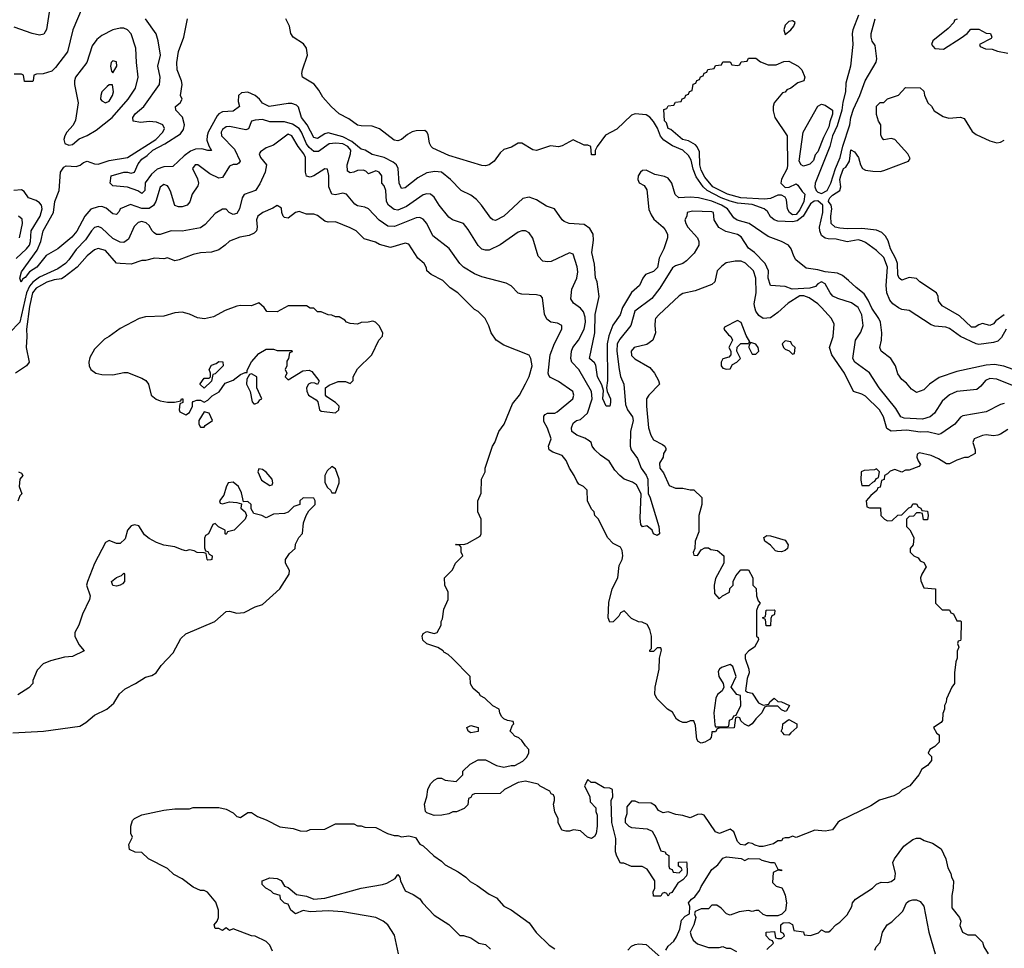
# Model space of a CAD drawing. Header units: inches. Extents: x 2348352 to 2479776, y 460422 to 613655.
# Tile 73 of 256: x 2402781 to 2408170, y 488821 to 493905. Entities that reach past the tile are written whole.
import ezdxf

# ---------------------------------------------------------------- set-up
doc = ezdxf.new("R2010")
doc.units = ezdxf.units.IN
doc.header["$MEASUREMENT"] = 0
doc.layers.add('C4408', color=7, linetype='Continuous')
doc.layers.add('C4409', color=7, linetype='Continuous')

msp = doc.modelspace()

# ---------------------------------------------------------------- linework, layer by layer
at = {"layer": 'C4408', "color": 4}
for points, elevation in [([(2407799.4, 490000), (2407799.6, 489999.6), (2407814, 489990), (2407814, 489950), (2407790, 489926), (2407762, 489910), (2407754, 489890), (2407771.6, 489871.6), (2407771.3, 489850), (2407750, 489822), (2407718, 489802), (2407702, 489770), (2407652, 489710), (2407611.1, 489688.9), (2407592, 489670), (2407564.7, 489655.3), (2407487.1, 489632.9), (2407439.8, 489600.2), (2407270, 489519), (2407258, 489510), (2407230, 489469), (2407190, 489462), (2407132.7, 489467.3), (2407030, 489428), (2407010, 489435.3), (2406990, 489426), (2406970, 489426), (2406958, 489422), (2406951.1, 489408.9), (2406930, 489408.7), (2406906.4, 489393.6), (2406850, 489379), (2406830, 489379), (2406805.6, 489385.6), (2406790, 489395.3), (2406770, 489398), (2406750, 489386), (2406726, 489390), (2406710, 489406), (2406690, 489458), (2406670, 489474), (2406610.9, 489449.1), (2406590, 489458), (2406528, 489550), (2406510, 489556), (2406490, 489554), (2406450, 489535.3), (2406410, 489548.7), (2406372.9, 489552.9), (2406330, 489568), (2406303.1, 489563.1), (2406276.4, 489576.4), (2406260.4, 489600.4), (2406236.4, 489616.4), (2406170, 489618), (2406150, 489626), (2406130, 489626), (2406104.7, 489595.3), (2406103.6, 489556.4), (2406094, 489530), (2406094, 489510), (2406114, 489490), (2406130, 489482), (2406215.3, 489475.3), (2406242, 489462), (2406261, 489430), (2406290, 489354), (2406314, 489350), (2406318, 489338), (2406334, 489330), (2406334, 489270), (2406338, 489258), (2406352.7, 489252.7), (2406358, 489238), (2406390, 489234), (2406406, 489250), (2406402, 489262), (2406386, 489270), (2406387.3, 489292.7), (2406430, 489294), (2406432.7, 489287.3), (2406434.8, 489234.8), (2406430, 489218), (2406410, 489195.3), (2406382.8, 489177.2), (2406350, 489126), (2406338, 489122), (2406330, 489106), (2406322, 489122), (2406310, 489126), (2406298, 489122), (2406290, 489106), (2406250, 489106), (2406248.7, 489130), (2406258, 489150), (2406258, 489190), (2406214.6, 489254.6), (2406188.4, 489268.4), (2406130, 489268.7), (2406087.3, 489287.3), (2406070, 489288), (2406050, 489326), (2406042, 489350), (2406043.1, 489423.1), (2406021.2, 489510), (2406018, 489630), (2406028, 489650), (2406026, 489690), (2406010, 489698), (2405980.4, 489700.4), (2405930, 489728), (2405908.4, 489728.4), (2405890, 489746), (2405872, 489710), (2405902, 489650), (2405903.6, 489623.6), (2405934, 489590), (2405934, 489570), (2405942, 489550), (2405942, 489490), (2405936, 489450), (2405926.4, 489433.6), (2405910, 489422), (2405889.4, 489429.4), (2405850, 489464), (2405811.1, 489468.9), (2405790, 489462), (2405770, 489462), (2405748.7, 489468.7), (2405728, 489510), (2405728, 489530), (2405708.9, 489568.9), (2405702, 489610), (2405708, 489630), (2405707.3, 489647.3), (2405702, 489662), (2405690, 489666), (2405682, 489682), (2405630, 489708.7), (2405619, 489719), (2405550, 489735.3), (2405510, 489728), (2405434, 489690), (2405410, 489668), (2405270, 489666), (2405258, 489662), (2405250, 489646), (2405238, 489642), (2405232.7, 489607.3), (2405212.7, 489587.3), (2405171.1, 489568.9), (2405151.6, 489568.4), (2405130, 489558), (2405090.9, 489549.1), (2405050, 489549), (2405010, 489562), (2405002, 489570), (2404997.2, 489610), (2405009.2, 489650), (2405014, 489690), (2405030, 489722), (2405050, 489742), (2405070, 489752), (2405090, 489752), (2405110, 489742), (2405170, 489734), (2405206, 489770), (2405206, 489790), (2405246, 489830), (2405290, 489852), (2405330, 489852), (2405390, 489822), (2405430, 489812), (2405470, 489822), (2405490, 489822), (2405534.6, 489845.4), (2405554.6, 489865.4), (2405568, 489890), (2405568, 489910), (2405548.9, 489928.9), (2405530, 489958), (2405513.6, 489973.6), (2405490, 489982), (2405474.6, 490000)], 96), ([(2406569, 490000), (2406564.7, 489975.3), (2406556, 489964), (2406530.6, 489949.4), (2406510, 489944), (2406493.6, 489953.6), (2406486.3, 489966.3), (2406483.6, 490000)], 92), ([(2407002.1, 490000), (2406990, 489988.7), (2406966, 489990), (2406957, 490000)], 92), ([(2404164.7, 488804.7), (2404150, 488838), (2404130, 488858), (2404070, 488888), (2404050, 488888.7), (2403950, 488928), (2403930, 488918), (2403910, 488933.2), (2403890, 488919), (2403870, 488929), (2403850, 488928.7), (2403846, 488950), (2403862, 488970), (2403868.7, 488990), (2403868.7, 489030), (2403853.6, 489073.6), (2403808.4, 489128.4), (2403790, 489138), (2403770, 489138), (2403730, 489155.3), (2403670, 489202), (2403624.7, 489224.7), (2403590, 489258), (2403486, 489310), (2403450, 489346), (2403412.7, 489347.3), (2403382, 489362), (2403378, 489390), (2403398, 489430), (2403388.7, 489450), (2403388.7, 489490), (2403399, 489521), (2403408.9, 489531.1), (2403450, 489551.3), (2403570, 489578), (2403630, 489584.7), (2403710, 489584.7), (2403730, 489591.3), (2403870, 489591.3), (2403910, 489582), (2403950, 489562), (2403970, 489542), (2403990, 489538), (2404030, 489564.7), (2404050, 489564.7), (2404082, 489542), (2404130, 489524.7), (2404205.4, 489485.4), (2404276.9, 489476.9), (2404316.4, 489463.6), (2404350, 489462), (2404370, 489472), (2404450, 489474), (2404510, 489502), (2404610, 489502), (2404630, 489492), (2404650, 489492), (2404670, 489484.7), (2404730, 489482), (2404794, 489450), (2404830, 489438), (2404850, 489438), (2404870, 489431.3), (2404910, 489436), (2404946.8, 489426.8), (2404970, 489392), (2404990, 489382), (2405047.1, 489327.1), (2405090, 489298), (2405110, 489278), (2405179.8, 489239.8), (2405222, 489210), (2405246.4, 489186.4), (2405285.4, 489165.4), (2405350, 489118), (2405390, 489098), (2405430, 489051.3), (2405470, 489031.3), (2405570, 488961), (2405608.1, 488908.1), (2405678.5, 488838.5), (2405710, 488818.8)], 96), ([(2406870, 488814), (2406906, 488850), (2406902, 488862), (2406887.3, 488867.3), (2406866, 488890), (2406866, 488910), (2406912.7, 488912.7), (2406918, 488878), (2406930, 488874), (2406950, 488874), (2406966, 488890), (2406962, 488902), (2406946, 488910), (2406946, 488950), (2406960.4, 488959.6), (2406990, 488962), (2407010, 488952), (2407018, 488918), (2407070, 488912), (2407074, 488894), (2407110, 488891.3), (2407153.6, 488906.4), (2407170, 488922), (2407190, 488912), (2407210, 488912), (2407220.4, 488919.6), (2407248, 488950), (2407270, 488964.7), (2407310, 489004.7), (2407335.3, 489050), (2407339, 489070), (2407355.3, 489090), (2407448.7, 489150), (2407470, 489172), (2407496.4, 489183.6), (2407530, 489181), (2407550, 489186.8), (2407570, 489202), (2407575.3, 489230), (2407559, 489290), (2407569, 489310), (2407620.5, 489379.5), (2407670, 489416), (2407690, 489424.7), (2407710, 489424.7), (2407731.1, 489411.1), (2407777.5, 489397.5), (2407825.2, 489365.2), (2407850.8, 489310), (2407861.4, 489261.4), (2407878, 489230), (2407881, 489210), (2407891, 489190), (2407890.8, 489150), (2407882.8, 489110), (2407882.8, 489042.8), (2407924.7, 488990), (2407931.3, 488970), (2407926.4, 488946.4), (2407942, 488910), (2407970, 488894), (2408010, 488894), (2408050, 488854), (2408058, 488830), (2408082, 488790)], 96), ([(2406317.2, 488810), (2406330, 488832), (2406360.4, 488859.6), (2406376.4, 488883.6), (2406394.6, 488925.4), (2406404, 488976), (2406423.1, 488996.9), (2406446, 489010), (2406448, 489050), (2406442, 489070), (2406458, 489090), (2406476.6, 489103.4), (2406501.6, 489138.4), (2406510, 489158.8), (2406570, 489253), (2406602, 489278), (2406630, 489314), (2406650, 489321), (2406730, 489312), (2406750, 489302), (2406770, 489312), (2406830, 489311.3), (2406843.6, 489303.6), (2406890, 489291.3), (2406912, 489290), (2406930, 489254), (2406951.3, 489250), (2406950, 489246), (2406930, 489248), (2406904.7, 489235.3), (2406902, 489182), (2406922, 489162), (2406952.7, 489152.7), (2406959.6, 489139.6), (2406971.3, 489111.3), (2406978, 489070), (2406971.6, 489028.4), (2406952.7, 489007.3), (2406930, 488998), (2406870, 488998), (2406850, 489006), (2406827.3, 489027.3), (2406810, 489028), (2406790, 489022), (2406770, 489028), (2406719.6, 489020.4), (2406670, 489002), (2406649.1, 489009.1), (2406620.4, 489040.4), (2406596.4, 489056.4), (2406570, 489058), (2406550, 489038), (2406510, 489038), (2406478, 489022), (2406474, 489010), (2406482, 488990), (2406471.3, 488950), (2406451.3, 488910), (2406456, 488890), (2406466.4, 488866.4), (2406490, 488844.7), (2406550, 488824.7), (2406610, 488824.7), (2406630, 488831.3), (2406650, 488822), (2406670, 488822), (2406703.6, 488803.6)], 96), ([(2404854, 488790), (2404832.9, 488892.9), (2404795.3, 488950), (2404770, 488969), (2404730, 488989), (2404550, 489020.5), (2404470, 489025.6), (2404370, 489020.9), (2404331.6, 489028.4), (2404290, 489009.4), (2404265.2, 489030), (2404250, 489062), (2404230, 489068.7), (2404208, 489090), (2404206, 489110), (2404170, 489122), (2404155.5, 489135.5), (2404128, 489150), (2404108, 489170), (2404108, 489190), (2404150, 489206), (2404190, 489202.8), (2404212.7, 489192.7), (2404230, 489162), (2404250, 489154.8), (2404295.9, 489115.9), (2404350, 489106), (2404390, 489090.7), (2404450, 489094.8), (2404650, 489151), (2404766, 489170), (2404790, 489178), (2404836, 489204), (2404850, 489224.7), (2404861, 489210), (2404864.7, 489190), (2404890, 489136), (2404935.3, 489115.3), (2404970, 489091.3), (2404984.7, 489070), (2405050, 489002), (2405130, 488952), (2405190, 488892), (2405210, 488891.3), (2405250, 488878), (2405294, 488850), (2405330, 488842), (2405356.9, 488816.9)], 92), ([(2407462, 488810), (2407468.7, 488830), (2407490, 488852), (2407504, 488910), (2407529, 488950), (2407554.8, 488965.2), (2407614.8, 489025.2), (2407635.3, 489070), (2407650, 489081), (2407670, 489086), (2407690, 489086), (2407710, 489078), (2407730, 489052), (2407756.3, 488910), (2407790.7, 488790.7)], 92), ([(2406110, 488811.3), (2406130, 488832), (2406150, 488842), (2406170, 488844.7), (2406210, 488842), (2406290, 488771.3)], 96)]:
    msp.add_lwpolyline(points, dxfattribs=dict(at, elevation=elevation))
at = {"layer": 'C4409', "color": 4}
for points, elevation in [([(2403122.8, 493970), (2403070.8, 493850), (2403042.8, 493730), (2402977.5, 493642.5), (2402956.8, 493623.2), (2402910, 493608), (2402872.7, 493607.3), (2402858, 493602), (2402854, 493570), (2402850, 493566), (2402807.3, 493567.3), (2402802, 493602), (2402790, 493606), (2402750, 493606)], 88), ([(2402944.9, 493970), (2402927.7, 493852.3), (2402913.4, 493826.6), (2402890, 493821.2), (2402849.3, 493829.3), (2402750, 493864)], 84), ([(2407371.5, 493930), (2407340.3, 493850), (2407337, 493830), (2407341.6, 493770), (2407327.6, 493650), (2407302.4, 493557.6), (2407300.2, 493510), (2407285.7, 493454.3), (2407281.5, 493410), (2407256, 493324), (2407229.3, 493270), (2407214.2, 493210), (2407135.2, 493010), (2407133.6, 492990), (2407140.8, 492970), (2407150, 492960.3), (2407170, 492953.8), (2407199.8, 492970), (2407220.3, 493010), (2407246.3, 493090), (2407271.5, 493150), (2407286.5, 493213.5), (2407325, 493330), (2407330.8, 493370), (2407345.1, 493414.9), (2407379.1, 493490), (2407408.2, 493570), (2407467.8, 493672.2), (2407472.3, 493690), (2407463.6, 493763.6), (2407447.4, 493787.4), (2407441.7, 493810), (2407441.5, 493830), (2407463.1, 493910)], 76), ([(2408310, 491864.5), (2408130, 491937), (2408090, 491940.9), (2408066.8, 491930), (2408041.4, 491898.6), (2408019.1, 491880.9), (2407910, 491869.5), (2407870, 491852), (2407830, 491816), (2407788.3, 491751.7), (2407764.7, 491730), (2407722, 491718), (2407622.6, 491722.6), (2407604.5, 491730), (2407577.1, 491777.1), (2407484.5, 491890), (2407431.9, 491971.9), (2407352.7, 492030), (2407340.9, 492050), (2407356, 492150), (2407385.1, 492194.9), (2407397, 492230), (2407389.4, 492290), (2407369.2, 492330), (2407334.5, 492354.5), (2407258.9, 492378.9), (2407232.1, 492392.1), (2407217.2, 492410), (2407190, 492459), (2407170, 492469), (2407150, 492459), (2407136.1, 492443.9), (2407104.9, 492435.1), (2407009.6, 492429.6), (2406970, 492445.2), (2406890, 492449.2), (2406878, 492490), (2406879.3, 492530), (2406861.2, 492570), (2406802.7, 492630), (2406770, 492655.1), (2406730, 492717), (2406709.7, 492729.7), (2406645.3, 492745.3), (2406608, 492768), (2406581.2, 492810), (2406578, 492850), (2406570, 492854), (2406462.8, 492857.2), (2406434, 492850), (2406432, 492830), (2406422, 492810), (2406426, 492790), (2406437.3, 492770), (2406491, 492710), (2406498, 492690), (2406498, 492670), (2406472.8, 492627.2), (2406430, 492584), (2406410.5, 492569.5), (2406370, 492557.2), (2406354, 492546), (2406284.7, 492435.3), (2406240.9, 492379.1), (2406147.3, 492310), (2406124.9, 492230), (2406064.8, 492155.2), (2406050.3, 492129.7), (2406049, 492091), (2406061.1, 491990), (2406070, 491951.3), (2406087.7, 491910), (2406097.5, 491797.5), (2406107.7, 491770), (2406134.4, 491730), (2406138.4, 491710), (2406123.7, 491650), (2406121.6, 491570), (2406128.2, 491550), (2406162.4, 491502.4), (2406182, 491450), (2406210, 491410.7), (2406218.4, 491390), (2406221, 491310), (2406230, 491292), (2406278.8, 491130), (2406282, 491090), (2406270, 491082), (2406249.4, 491089.4), (2406242, 491110), (2406214, 491134), (2406190, 491128.7), (2406180.9, 491140.9), (2406176, 491176), (2406182.7, 491310), (2406157.6, 491357.6), (2406134, 491374), (2406090, 491389.4), (2406065.2, 491410), (2406038, 491438), (2406007.2, 491487.2), (2405960.1, 491520.1), (2405929, 491550), (2405914, 491570), (2405908.7, 491590), (2405898.6, 491598.6), (2405873.8, 491613.8), (2405829.6, 491629.6), (2405802.7, 491650), (2405800.9, 491670), (2405810, 491696), (2405828.7, 491710), (2405850, 491716.3), (2405889.4, 491750), (2405913.6, 491830), (2405909.6, 491870), (2405840.9, 491990), (2405802, 492030), (2405797.2, 492050), (2405801.2, 492090), (2405809.2, 492110), (2405839.3, 492150), (2405869.5, 492210), (2405878, 492250), (2405876.2, 492276.2), (2405866.2, 492306.2), (2405850, 492326), (2405812.3, 492352.3), (2405797.2, 492377.2), (2405803.7, 492430), (2405829.5, 492490), (2405835.3, 492524.7), (2405832.9, 492552.9), (2405810, 492622), (2405790, 492629), (2405690, 492581.2), (2405670, 492579), (2405643.7, 492583.7), (2405619, 492610), (2405589.5, 492709.5), (2405570, 492739), (2405550, 492749.2), (2405530, 492749.2), (2405510, 492742.7), (2405410, 492672.7), (2405350, 492642.7), (2405330, 492642.7), (2405310, 492649.2), (2405290, 492668.7), (2405235.9, 492755.9), (2405210, 492789), (2405149.5, 492809.5), (2405130, 492824), (2405077.2, 492890), (2405050, 492934), (2405029.4, 492949.4), (2405010, 492952.3), (2404990, 492946.6), (2404897.7, 492882.3), (2404850, 492862), (2404830, 492866), (2404799.3, 492890), (2404789.3, 492910), (2404785.2, 492970), (2404774.8, 492994.8), (2404762, 493010), (2404762, 493050), (2404748, 493070), (2404730, 493077.2), (2404690, 493062), (2404676.2, 493076.2), (2404660.9, 493080.9), (2404630, 493078.9), (2404610, 493069.6), (2404590, 493067), (2404575.1, 493075.1), (2404574, 493110), (2404592.1, 493170), (2404593.3, 493190), (2404577.4, 493210), (2404550, 493225.3), (2404510.3, 493229.7), (2404475.3, 493224.7), (2404416.1, 493183.9), (2404390, 493183.5), (2404364.9, 493205), (2404350, 493225.6), (2404323.5, 493290), (2404309.7, 493310), (2404273.9, 493333.9), (2404230, 493346.6), (2404150, 493346.6), (2404110, 493359.1), (2404070, 493355.8), (2404050.4, 493349.6), (2404032.7, 493307.3), (2404018, 493302), (2403930, 493320.5), (2403910, 493318.4), (2403890, 493304), (2403883.8, 493290), (2403885.5, 493270), (2403956.9, 493196.9), (2403986.8, 493130), (2403981, 493119), (2403970, 493113.2), (2403950, 493112), (2403930, 493102.7), (2403890, 493042), (2403870, 493037.2), (2403821.2, 493061.2), (2403755.3, 493110), (2403742, 493110), (2403727.3, 493090), (2403753.7, 493033.7), (2403758.8, 493010), (2403756, 492996), (2403724.9, 492950), (2403712.7, 492907.3), (2403698, 492890), (2403670, 492881.2), (2403650, 492881.2), (2403630, 492888.7), (2403606.2, 492966.2), (2403594, 492990), (2403590, 492996), (2403570, 493002.7), (2403550, 492989), (2403525.3, 492910), (2403512.7, 492887.2), (2403490, 492871.6), (2403450, 492871.6), (2403386.6, 492893.4), (2403331.3, 492870), (2403325.4, 492854.6), (2403310, 492838), (2403290, 492842), (2403254, 492874), (2403230, 492882), (2403210, 492880.7), (2403170, 492867), (2403137.6, 492830), (2403092.6, 492747.4), (2403066.3, 492713.7), (2402990.3, 492649.7), (2402925.8, 492614.2), (2402874, 492550), (2402834.9, 492525.1), (2402810, 492494), (2402795.9, 492484.1), (2402788.7, 492468.7), (2402781.2, 492490), (2402790, 492524.7), (2402876.9, 492643.1), (2402895.6, 492690), (2402909.6, 492750), (2402965.1, 492850), (2402973, 492910), (2402997.6, 492970), (2403004.5, 493070), (2403022, 493098), (2403034.8, 493105.2), (2403090, 493100.5), (2403111.3, 493108.7), (2403130, 493124), (2403150, 493130.7), (2403190, 493115.3), (2403210, 493113.4), (2403270, 493133.7), (2403370, 493150.3), (2403525.1, 493250), (2403563.7, 493290), (2403573.2, 493310), (2403564, 493330), (2403530, 493343.7), (2403490, 493347), (2403442.9, 493342.9), (2403402, 493350), (2403399.3, 493370), (2403412.7, 493390), (2403459.3, 493430), (2403545.2, 493550), (2403549.3, 493590), (2403536, 493650), (2403552.3, 493710), (2403539.5, 493790), (2403527.7, 493827.7), (2403470, 493909.2)], 88), ([(2408270, 491972), (2408168.1, 492008.1), (2408116.6, 492016.6), (2408070, 492013.3), (2407910, 491979.3), (2407813.2, 491946.8), (2407761, 491910), (2407730, 491879), (2407690, 491864), (2407661.5, 491881.5), (2407634.8, 491914.8), (2407610, 491935.3), (2407586.8, 491966.8), (2407574, 492010), (2407549.4, 492049.4), (2407495.3, 492090), (2407489.2, 492110), (2407498, 492150), (2407499.5, 492190), (2407491.8, 492250), (2407483.6, 492270), (2407445.4, 492325.4), (2407425.1, 492370), (2407403.5, 492403.5), (2407358.3, 492438.3), (2407317.7, 492477.7), (2407283.9, 492503.9), (2407257.6, 492517.6), (2407190, 492525.1), (2407150, 492536), (2407084.7, 492544.7), (2407029.2, 492590), (2407017.2, 492610), (2407004, 492650), (2406988.7, 492670), (2406951.3, 492691.3), (2406877.4, 492717.4), (2406773.2, 492790), (2406708.1, 492808.1), (2406690, 492820.9), (2406654.8, 492870), (2406622.3, 492890), (2406568.4, 492911.6), (2406495.3, 492930), (2406450, 492933.5), (2406389.2, 492930), (2406368.4, 492948.4), (2406349.7, 493009.6), (2406330, 493038), (2406310, 493047), (2406257.5, 493057.5), (2406210, 493082), (2406190, 493079), (2406178, 493070), (2406166, 493050), (2406164.7, 493030), (2406171.6, 493011.6), (2406198, 492998), (2406213.7, 492973.7), (2406225.1, 492865.1), (2406236.7, 492836.7), (2406252.4, 492812.4), (2406302.8, 492770), (2406314.6, 492754.6), (2406326.8, 492730), (2406326, 492710), (2406306.8, 492650), (2406280.3, 492599.7), (2406272.2, 492547.8), (2406250, 492525.6), (2406206, 492510), (2406190.7, 492490), (2406174, 492450), (2406130, 492412.3), (2406080.3, 492330), (2406066.7, 492290), (2406027.6, 492232.4), (2406005.8, 492174.2), (2405996, 492130), (2405998, 491930), (2405993, 491890), (2405996.3, 491870), (2406014.6, 491830), (2406015.3, 491810), (2406010, 491789.3), (2405990, 491789.3), (2405972, 491830), (2405975.3, 491875.3), (2405966.2, 491906.2), (2405943, 491950), (2405934.5, 492014.5), (2405926.8, 492026.8), (2405899, 492050), (2405928.5, 492191.5), (2405929.8, 492290.2), (2405953.3, 492390), (2405940.9, 492470), (2405931.5, 492491.5), (2405926.6, 492566.6), (2405913.2, 492630), (2405921.5, 492698.5), (2405919.5, 492730), (2405901.6, 492761.6), (2405870, 492783.7), (2405789.1, 492789.1), (2405760.2, 492800.2), (2405749.1, 492809.1), (2405708.7, 492870), (2405664.8, 492884.8), (2405610, 492918.4), (2405570, 492933.6), (2405534.6, 492925.4), (2405430.4, 492829.6), (2405385.2, 492805.2), (2405370, 492808.7), (2405358.6, 492818.6), (2405309.3, 492889.3), (2405280.2, 492920.2), (2405250, 492944), (2405198, 492970), (2405139, 493030), (2405090, 493069.5), (2405053.4, 493073.4), (2405010, 493067.3), (2404959.9, 493040.1), (2404890, 492983.7), (2404870, 492981.2), (2404858.4, 493010), (2404851.6, 493090), (2404842.9, 493110), (2404824.5, 493124.5), (2404776, 493150), (2404710, 493167.8), (2404670.9, 493190.9), (2404650, 493196.9), (2404599, 493239), (2404550, 493263.8), (2404470, 493285.1), (2404450, 493280.5), (2404410, 493254), (2404390, 493259.5), (2404355.1, 493330), (2404322.7, 493370), (2404307, 493427), (2404296.6, 493436.6), (2404270, 493447), (2404250, 493447), (2404146, 493430), (2404110, 493448.7), (2404093.2, 493470), (2404070, 493489.2), (2404030, 493509.2), (2403994.8, 493505.2), (2403978, 493490), (2403976.9, 493456.9), (2403984.7, 493430), (2403950, 493404), (2403890, 493400.9), (2403870, 493389.5), (2403861.3, 493378.7), (2403812, 493290), (2403806, 493270), (2403805.5, 493245.5), (2403815.3, 493215.3), (2403831.3, 493188.7), (2403811.3, 493188.7), (2403777.5, 493197.5), (2403743.4, 493196.6), (2403715.6, 493184.4), (2403681.1, 493158.9), (2403618.8, 493101.2), (2403570, 493099.5), (2403533.4, 493086.6), (2403501.4, 493058.6), (2403467.9, 493012.1), (2403466, 492970), (2403450, 492954), (2403427.3, 492967.3), (2403370, 492989), (2403290, 492995.3), (2403275.3, 493010), (2403282, 493050), (2403350, 493070.6), (2403370, 493070.8), (2403390, 493064.7), (2403410, 493071), (2403430, 493116), (2403450, 493142), (2403479.1, 493160.9), (2403510, 493190.3), (2403574.9, 493225.1), (2403660.1, 493279.9), (2403676.8, 493303.2), (2403682, 493330), (2403672.3, 493372.2), (2403636, 493410), (2403634, 493430), (2403659, 493450), (2403669.2, 493470), (2403661.2, 493490), (2403669.3, 493550.7), (2403666.6, 493570), (2403642.9, 493630), (2403641.6, 493670), (2403649.6, 493730.4), (2403678.4, 493810), (2403699, 493910)], 84), ([(2408180.7, 492210), (2408154.1, 492165.9), (2408134.8, 492145.2), (2408110, 492137.2), (2408030, 492127.7), (2408015.3, 492130), (2407929.9, 492169.9), (2407870, 492215.1), (2407850, 492221.6), (2407790, 492227.8), (2407770, 492235.1), (2407650, 492312.7), (2407610, 492318), (2407590, 492327), (2407560.7, 492350), (2407543.5, 492370), (2407526.9, 492410), (2407522.6, 492450), (2407531, 492550), (2407510, 492602.9), (2407470, 492640.7), (2407410, 492684.5), (2407390, 492693.6), (2407370, 492699.6), (2407310, 492689.6), (2407250, 492702.6), (2407205.6, 492705.6), (2407190, 492709.4), (2407170, 492722.7), (2407159.7, 492750), (2407159.2, 492770), (2407176.2, 492850), (2407176.8, 492890), (2407150, 492913.3), (2407130, 492911), (2407110, 492896.4), (2407068.5, 492830), (2407036, 492804), (2407010, 492799.1), (2406930, 492801.3), (2406910, 492809.7), (2406890, 492825.6), (2406874.2, 492854.2), (2406856, 492870), (2406790, 492893.6), (2406710, 492901.5), (2406670, 492911.7), (2406621, 492930), (2406543.8, 492970), (2406521.6, 492990), (2406484.1, 493044.1), (2406467.5, 493087.5), (2406455.8, 493135.8), (2406442.2, 493162.2), (2406410.6, 493190.6), (2406354.6, 493214.6), (2406306.1, 493246.1), (2406288.2, 493268.2), (2406271.2, 493311.2), (2406250, 493347.8), (2406230, 493371.6), (2406210, 493385.1), (2406150.4, 493389.6), (2406130, 493381.6), (2406050, 493305.6), (2405987.5, 493272.5), (2405942, 493210), (2405931.3, 493188.7), (2405930, 493166), (2405910, 493166), (2405906, 493210), (2405890, 493218), (2405870, 493218), (2405810, 493248), (2405750, 493214), (2405730, 493209), (2405686.4, 493213.6), (2405610, 493189.6), (2405590, 493193.2), (2405530, 493229), (2405510, 493229), (2405472.7, 493207.3), (2405430, 493193.6), (2405410, 493177), (2405378, 493130), (2405350, 493111.1), (2405330, 493105), (2405310, 493106.3), (2405130, 493161.9), (2405042.4, 493202.4), (2405032.3, 493210), (2405023.5, 493230), (2405016.2, 493276.2), (2405009.5, 493289.5), (2404998.4, 493298.4), (2404950, 493296.9), (2404928.8, 493291.2), (2404902.6, 493277.4), (2404870, 493249.7), (2404850, 493242.4), (2404830, 493245.6), (2404750, 493308.2), (2404710, 493322.4), (2404650, 493323.5), (2404630, 493328.5), (2404582.3, 493362.2), (2404530, 493389.7), (2404485.6, 493430), (2404440.1, 493480.1), (2404418.9, 493518.9), (2404392.8, 493552.8), (2404328, 493590), (2404325.1, 493610), (2404328.3, 493630), (2404355.6, 493710), (2404349.7, 493749.6), (2404333.3, 493773.3), (2404277.2, 493810), (2404264, 493830), (2404258, 493870), (2404238, 493910)], 76), ([(2407912.7, 493907.3), (2407898, 493902), (2407894, 493890), (2407863.6, 493856.4), (2407778, 493790), (2407771.3, 493770), (2407790, 493746.8), (2407836.5, 493743.5), (2407933.6, 493806.4), (2407966, 493830), (2407987.3, 493852.7), (2408030, 493854), (2408070, 493832), (2408094, 493830), (2408102, 493810), (2408098, 493802), (2408034, 493770), (2408038, 493758), (2408066.4, 493746.4), (2408103.6, 493743.6), (2408132.7, 493732.7), (2408190, 493721)], 76), ([(2408170, 492289.4), (2408123.9, 492256.1), (2408110, 492239.3), (2408091.3, 492230), (2408050, 492241.2), (2408030, 492235.3), (2408010, 492222), (2407990, 492222), (2407924, 492284), (2407830, 492338), (2407810, 492366), (2407808.7, 492388.7), (2407798, 492410), (2407708, 492470), (2407688.9, 492488.9), (2407650, 492494), (2407610, 492479), (2407595.3, 492490), (2407588, 492508), (2407585.6, 492570), (2407576.6, 492596.6), (2407547, 492650), (2407534.8, 492694.8), (2407520.2, 492720.2), (2407500.2, 492740.2), (2407470, 492753.2), (2407390, 492761.6), (2407310, 492759.6), (2407270, 492763.6), (2407244, 492770), (2407222.9, 492790), (2407219.6, 492830), (2407225.6, 492870), (2407222.9, 492890), (2407208.3, 492910), (2407210, 492918), (2407215.1, 492930), (2407230, 492944.9), (2407269.3, 492970.7), (2407275.3, 492990), (2407269.7, 493029.7), (2407274.5, 493050), (2407290, 493090.6), (2407303.2, 493096.8), (2407322, 493130), (2407330, 493192), (2407350, 493182), (2407371.3, 493150), (2407382, 493110), (2407394, 493090), (2407410, 493082), (2407450, 493076), (2407490, 493074), (2407510, 493079.1), (2407646, 493130), (2407654.6, 493145.4), (2407642, 493170), (2407570, 493248.7), (2407550, 493255.3), (2407510, 493248), (2407500.2, 493260.2), (2407494.6, 493274.6), (2407494, 493330), (2407481.2, 493350), (2407470, 493386), (2407470, 493432), (2407490, 493451.3), (2407510, 493452), (2407530, 493471), (2407590, 493491), (2407630, 493534), (2407710, 493532), (2407730, 493514), (2407732.7, 493492.7), (2407752, 493450), (2407770.9, 493430.9), (2407785.4, 493405.4), (2407835.3, 493375.3), (2407866.4, 493366.4), (2407930, 493371.3), (2407950, 493364.7), (2407993.4, 493293.4), (2408015.9, 493275.9), (2408090, 493242), (2408130, 493230.8), (2408150, 493234.8), (2408170, 493244.7)], 72), ([(2406483.6, 490000), (2406480.4, 490040.4), (2406470, 490066), (2406450, 490066), (2406430, 490058), (2406410, 490058), (2406390, 490066), (2406376.4, 490076.4), (2406354.6, 490114.6), (2406326, 490130), (2406270, 490186), (2406258, 490210), (2406259, 490250), (2406281.2, 490350), (2406282, 490410), (2406292.9, 490452.9), (2406290, 490466), (2406270, 490466), (2406250, 490446), (2406230, 490446), (2406230, 490454), (2406238, 490462), (2406239, 490530), (2406230, 490566), (2406214.6, 490594.6), (2406187.3, 490607.3), (2406168.4, 490608.4), (2406130, 490626), (2406090, 490668), (2406070, 490658), (2406059.8, 490640.2), (2406030, 490608.7), (2406010, 490606), (2406001.2, 490630), (2406005.2, 490714.8), (2406024, 490790), (2406054.5, 490850), (2406062.5, 490917.5), (2406078.4, 490950), (2406082.7, 490970), (2406078.6, 490998.6), (2406070, 491018), (2406030, 491038), (2405998, 491070), (2405948, 491170), (2405928, 491190), (2405926, 491210), (2405910, 491226), (2405888, 491270), (2405886, 491330), (2405866, 491350), (2405842, 491362), (2405830, 491378), (2405815.3, 491410), (2405789.3, 491449.3), (2405772.5, 491492.5), (2405750, 491519), (2405698, 491538), (2405678, 491550), (2405675.3, 491570), (2405689, 491610), (2405670, 491668), (2405650, 491706), (2405650, 491734), (2405656.4, 491743.6), (2405670, 491751.3), (2405710, 491751), (2405722, 491758), (2405808.7, 491830), (2405814, 491850), (2405808.7, 491870), (2405730, 491924), (2405686.3, 491946.3), (2405676.5, 491956.5), (2405672.7, 491970), (2405685.1, 492070), (2405707.9, 492132.1), (2405749, 492210), (2405748, 492230), (2405724, 492244), (2405688, 492250), (2405666.3, 492266.3), (2405652.5, 492292.5), (2405642, 492382), (2405633.6, 492393.6), (2405610, 492399), (2405530, 492402), (2405510, 492408.7), (2405470, 492448), (2405443.1, 492463.1), (2405310, 492497.2), (2405270, 492513.2), (2405209.5, 492549.5), (2405189, 492570), (2405132.1, 492652.1), (2405042, 492722), (2405009.3, 492790), (2404990, 492813.2), (2404970, 492822.7), (2404950, 492819.5), (2404832.5, 492772.5), (2404795.3, 492775.3), (2404747.7, 492807.7), (2404690, 492869), (2404670, 492879), (2404630, 492885.2), (2404614.8, 492894.8), (2404570, 492949.2), (2404550, 492954.5), (2404510, 492946), (2404490, 492949), (2404472.3, 492990), (2404472.7, 493052.7), (2404466, 493086), (2404450, 493088), (2404390, 493049.4), (2404370, 493042.7), (2404350, 493049), (2404345.1, 493070), (2404344.2, 493150), (2404336.3, 493170), (2404305.6, 493210), (2404270, 493269), (2404250, 493279), (2404170, 493219), (2404130, 493204), (2404098, 493182), (2404091.3, 493170), (2404098, 493150), (2404131.3, 493110), (2404124.9, 493070), (2404094.4, 493005.6), (2404070.6, 492969.4), (2404010, 492948.7), (2403998.8, 492930), (2403984, 492870), (2403970, 492844), (2403950, 492839), (2403928, 492850), (2403910, 492868), (2403890, 492868), (2403850, 492844), (2403795.9, 492784.1), (2403770, 492765.2), (2403670, 492746.6), (2403610, 492749.2), (2403550, 492729.3), (2403530, 492729.3), (2403517.5, 492737.5), (2403505.2, 492750), (2403490, 492779), (2403473.3, 492793.3), (2403450, 492799.5), (2403430, 492795.1), (2403407, 492773), (2403375.6, 492704.4), (2403350, 492686), (2403330, 492686.6), (2403290, 492707.3), (2403230, 492764.5), (2403210, 492772), (2403190, 492766.6), (2403173.4, 492750), (2403140.2, 492699.7), (2403090, 492647), (2403050.5, 492590), (2403030.6, 492570), (2402990, 492541.6), (2402890, 492496), (2402852.8, 492467.2), (2402833.8, 492446.2), (2402817.1, 492410), (2402780.8, 492250), (2402724.4, 492190)], 92), ([(2402762, 492598), (2402818.7, 492650), (2402833.7, 492670), (2402840.4, 492690), (2402843.5, 492750), (2402893, 492830), (2402902.9, 492870), (2402899.5, 492890), (2402890, 492902.7), (2402870, 492915.1), (2402828.7, 492930), (2402805.2, 492965.2), (2402790, 492973.2), (2402749.2, 492969.2)], 92), ([(2405474.6, 490000), (2405466, 490010), (2405478, 490042), (2405486, 490050), (2405482, 490062), (2405450, 490068), (2405430, 490078), (2405418, 490090), (2405408, 490110), (2405406, 490130), (2405370, 490148), (2405326, 490190), (2405303.1, 490203.1), (2405295.3, 490215.3), (2405263.1, 490243.1), (2405248.4, 490268.4), (2405246, 490310), (2405150, 490408), (2405126, 490430), (2405102, 490442), (2405098, 490450), (2405070, 490468.7), (2405010, 490488.7), (2404987.6, 490507.6), (2404984.5, 490530), (2404990, 490544.7), (2405010, 490556), (2405050, 490544.7), (2405066, 490550), (2405088, 490590), (2405088, 490610), (2405094.6, 490625.4), (2405103.1, 490676.9), (2405126, 490730), (2405126, 490770), (2405108, 490810), (2405106, 490850), (2405150, 490894), (2405166, 490930), (2405206, 490970), (2405198, 490990), (2405198, 491018), (2405187.3, 491027.3), (2405166, 491030), (2405170, 491034), (2405210, 491032), (2405230, 491038), (2405302, 491078), (2405306, 491090), (2405306, 491170), (2405288, 491210), (2405288, 491270), (2405307.3, 491312.7), (2405308.7, 491390), (2405328, 491430), (2405328.7, 491450), (2405368.7, 491570), (2405382, 491590), (2405402.7, 491650), (2405432.7, 491690), (2405478, 491802), (2405517.2, 491850), (2405550, 491911.3), (2405570, 491952), (2405585.2, 492010), (2405579, 492050), (2405568.9, 492068.9), (2405430, 492124), (2405388, 492150), (2405362, 492190), (2405349.1, 492229.1), (2405328, 492270), (2405290, 492308), (2405270, 492318), (2405179, 492410), (2405136.6, 492436.6), (2405096.6, 492476.6), (2405032.7, 492510), (2405009.5, 492530), (2405006.8, 492546.8), (2404994, 492570), (2404960.2, 492600.2), (2404910, 492675.3), (2404890, 492681.2), (2404810, 492657.2), (2404750, 492675.1), (2404727.8, 492687.8), (2404665.8, 492705.8), (2404622, 492750), (2404590, 492766), (2404510, 492799), (2404470, 492796), (2404450, 492801.2), (2404410, 492833.2), (2404390, 492841.2), (2404350, 492841.2), (2404310, 492855.3), (2404290, 492849), (2404250, 492819), (2404230, 492822), (2404222, 492830), (2404215.3, 492850), (2404213.6, 492873.6), (2404190, 492888), (2404166.8, 492873.2), (2404112, 492850), (2404084.7, 492830), (2404076, 492810), (2404081, 492770), (2404076, 492750), (2404064, 492736), (2404036.8, 492723.2), (2403985.2, 492714.8), (2403930, 492693.2), (2403906, 492670), (2403870, 492645.2), (2403830, 492633.2), (2403770, 492628.7), (2403730, 492619), (2403654, 492590), (2403630, 492585.2), (2403590, 492602), (2403570, 492595.3), (2403518.6, 492598.6), (2403470, 492587), (2403450, 492587), (2403390, 492566.6), (2403330, 492569.4), (2403310, 492572.7), (2403250, 492640.9), (2403210, 492652), (2403190, 492644.5), (2403150, 492612), (2403095.8, 492550), (2403024.3, 492495.7), (2403010, 492487.1), (2402970, 492481), (2402930, 492468.5), (2402870, 492434.5), (2402850, 492409.4), (2402834, 492334), (2402818.4, 492210), (2402820.5, 492170), (2402815.8, 492110), (2402833.4, 492030), (2402818.8, 492010), (2402757.3, 491970)], 96), ([(2402780.5, 492710), (2402796.9, 492790), (2402793.4, 492813.4), (2402774, 492830)], 96), ([(2408170, 491803.7), (2408150, 491798), (2408070, 491758), (2407943.5, 491736.5), (2407930, 491728.7), (2407898.8, 491690), (2407823, 491637), (2407810, 491634.5), (2407750, 491649.5), (2407710, 491647), (2407637.2, 491657.2), (2407550, 491652.3), (2407527.3, 491667.3), (2407509.6, 491730), (2407486.6, 491770), (2407410, 491843.7), (2407390, 491855.1), (2407345.2, 491870), (2407295.1, 491970), (2407226.6, 492070), (2407213.2, 492110), (2407233.2, 492170), (2407238, 492238), (2407224, 492270), (2407169.3, 492330), (2407149.2, 492350), (2407102, 492382), (2407073.3, 492393.3), (2407050, 492394), (2406986.5, 492353.5), (2406930, 492301.2), (2406890, 492273.2), (2406850, 492269), (2406825.6, 492285.6), (2406810, 492309), (2406803.6, 492330), (2406801.6, 492350), (2406811.3, 492410), (2406809.6, 492490), (2406796.9, 492530), (2406752.9, 492572.9), (2406730, 492582.9), (2406696.3, 492583.7), (2406646.8, 492573.2), (2406623.5, 492556.5), (2406598, 492530), (2406584.7, 492470), (2406570, 492455.3), (2406478.5, 492421.5), (2406410, 492406), (2406390, 492392.7), (2406278.8, 492290), (2406260.7, 492270), (2406258.5, 492261.5), (2406256.3, 492230), (2406260.7, 492190), (2406246, 492150), (2406213, 492127), (2406144.7, 492110), (2406126.8, 492090), (2406130, 492066), (2406148.3, 492048.3), (2406230, 492001), (2406254.8, 491970), (2406278, 491930), (2406282, 491910), (2406224.7, 491850), (2406211, 491830), (2406210.8, 491790), (2406222, 491670), (2406234.8, 491630), (2406250, 491604.7), (2406299.8, 491579.8), (2406312, 491570), (2406316.9, 491556.9), (2406318, 491550), (2406304.7, 491530), (2406302, 491510), (2406283.6, 491476.4), (2406284.7, 491450), (2406304.5, 491424.5), (2406334.8, 491354.8), (2406370, 491341), (2406410, 491341), (2406450, 491331.3), (2406471, 491331), (2406514, 491290), (2406514.8, 491250), (2406497.3, 491190), (2406498.5, 491101.5), (2406477.3, 491050), (2406476, 491010), (2406467.3, 490987.3), (2406470, 490974), (2406490, 490971.3), (2406510, 491002), (2406530, 491014), (2406550, 491014), (2406563.6, 491003.6), (2406599.6, 490999.6), (2406634, 490970), (2406634, 490930), (2406590, 490846), (2406582, 490810), (2406583.6, 490763.6), (2406610, 490734), (2406628.4, 490751.6), (2406666, 490770), (2406668.4, 490791.6), (2406686, 490810), (2406686, 490830), (2406700.4, 490859.6), (2406727.3, 490892.7), (2406770, 490894), (2406794, 490850), (2406794, 490810), (2406811.6, 490791.6), (2406814, 490750), (2406823.6, 490723.6), (2406834, 490710), (2406823.6, 490696.4), (2406814, 490670), (2406814, 490530), (2406822, 490522), (2406824.7, 490510), (2406802, 490470), (2406772, 490450), (2406752, 490428), (2406751.6, 490408.4), (2406772, 490350), (2406774, 490330), (2406762, 490298), (2406754, 490230), (2406763.6, 490223.6), (2406790, 490218), (2406824.7, 490164.7), (2406850, 490152), (2406882, 490158), (2406886, 490170), (2406910, 490191), (2406930, 490172), (2406951.1, 490171.1), (2406994, 490150), (2406978, 490122), (2406970, 490118), (2406950, 490126), (2406930, 490146), (2406872.7, 490147.3), (2406858, 490142), (2406842, 490110), (2406810, 490078), (2406790.8, 490049.2), (2406770, 490038), (2406747.3, 490047.3), (2406727.3, 490067.3), (2406722, 490082), (2406710, 490086), (2406698, 490082), (2406692, 490028), (2406610, 490026), (2406598, 490022), (2406590, 490006), (2406570, 490006), (2406569, 490000)], 92), ([(2408190, 491662), (2408150, 491635.3), (2408134, 491630), (2408110, 491626), (2408070, 491632.3), (2408050, 491629.2), (2408004.7, 491610), (2407998, 491590), (2408011, 491550), (2408010.8, 491529.2), (2407970, 491508), (2407952.7, 491507.3), (2407910, 491493.2), (2407870, 491472.7), (2407852.9, 491472.9), (2407810, 491501.2), (2407770, 491519), (2407706, 491534), (2407692.7, 491527.3), (2407692, 491510), (2407698, 491490), (2407711.3, 491470), (2407702, 491458), (2407650, 491438), (2407630, 491438), (2407610, 491428), (2407570, 491442), (2407546, 491434), (2407530, 491418), (2407514, 491410), (2407511.6, 491388.4), (2407498, 491382), (2407490, 491346), (2407478, 491342), (2407472.7, 491327.3), (2407439.6, 491300.4), (2407414, 491270), (2407418, 491238), (2407432.7, 491232.7), (2407492, 491232), (2407494, 491190), (2407514, 491170), (2407530, 491162), (2407556.4, 491163.6), (2407587.3, 491192.7), (2407610, 491194), (2407647.3, 491232.7), (2407662, 491238), (2407670, 491254), (2407690, 491254), (2407698, 491238), (2407714, 491230), (2407718, 491218), (2407750, 491214), (2407754, 491190), (2407750, 491166), (2407727.3, 491167.3), (2407722, 491202), (2407710, 491206), (2407690, 491206), (2407672.7, 491187.3), (2407650, 491186), (2407634, 491170), (2407634, 491130), (2407652.7, 491112.7), (2407674, 491070), (2407672, 491030), (2407654, 491010), (2407654, 490990), (2407674, 490970), (2407698, 490958), (2407710, 490942), (2407730, 490934), (2407742, 490910), (2407718, 490870), (2407712, 490850), (2407712.7, 490832.7), (2407730, 490794), (2407794, 490790), (2407794, 490710), (2407830, 490674), (2407870, 490674), (2407878, 490658), (2407892.7, 490652.7), (2407910, 490614), (2407930, 490614), (2407934, 490610), (2407932.7, 490512.7), (2407930, 490506), (2407918, 490502), (2407914, 490490), (2407922, 490470), (2407912.7, 490447.3), (2407912, 490410), (2407904.7, 490390), (2407898, 490330), (2407898, 490270), (2407882, 490250), (2407852.7, 490187.3), (2407851.6, 490168.4), (2407842, 490150), (2407842, 490130), (2407832.7, 490107.3), (2407832, 490068), (2407823.6, 490056.4), (2407782, 490030), (2407799.4, 490000)], 96), ([(2402774, 491430), (2402790, 491422), (2402798, 491410), (2402782, 491390), (2402778, 491350), (2402792, 491310), (2402782, 491298), (2402770.8, 491269.2)], 96), ([(2402743.4, 490000), (2402910.7, 490010.7), (2403110, 490038), (2403142, 490058), (2403190, 490098), (2403258, 490130), (2403296, 490164), (2403326.3, 490213.7), (2403358, 490242), (2403415.3, 490270), (2403470, 490306), (2403504.7, 490315.3), (2403528, 490330), (2403555.3, 490370), (2403621.2, 490438.8), (2403662.9, 490517.1), (2403690, 490542.8), (2403849, 490610), (2403910, 490664.7), (2403930, 490666), (2403970, 490656), (2404010, 490658.8), (2404069.2, 490690.8), (2404110, 490704), (2404205.2, 490790), (2404255.3, 490870), (2404258, 490890), (2404235.3, 490930), (2404235.3, 490950), (2404258, 490982), (2404288, 491010), (2404290, 491034), (2404308, 491070), (2404328.7, 491091.3), (2404334, 491150), (2404349, 491191), (2404364, 491216), (2404398, 491250), (2404398, 491270), (2404390, 491286), (2404332.7, 491287.3), (2404314, 491270), (2404314, 491250), (2404281, 491239), (2404250.9, 491209.1), (2404230, 491202), (2404170, 491198), (2404130, 491178), (2404106, 491190), (2404062, 491202), (2404048, 491228), (2404048, 491250), (2404030, 491268), (2404006, 491266), (2403994, 491314), (2403978, 491350), (2403950, 491374), (2403922, 491370), (2403910, 491346), (2403898.8, 491301.2), (2403874, 491270), (2403878, 491258), (2403890, 491254), (2403930, 491264.7), (2403970, 491262), (2403994, 491254), (2403992, 491230), (2404014, 491210), (2404022, 491190), (2404014, 491170), (2403954, 491110), (2403918, 491102), (2403910, 491086), (2403906, 491090), (2403906, 491110), (2403868.4, 491128.4), (2403850, 491146), (2403838, 491142), (2403814, 491090), (2403798, 491082), (2403792.7, 491067.3), (2403792.7, 491012.7), (2403798, 490998), (2403810, 490994), (2403818, 490978), (2403834, 490970), (2403832, 490950), (2403827.3, 490947.3), (2403810, 490946), (2403806, 490950), (2403802, 490982), (2403790, 490986), (2403752.7, 490987.3), (2403736.4, 490996.4), (2403710, 491002), (2403690, 490998), (2403670, 491002), (2403630, 491019), (2403570, 491029), (2403530, 491042), (2403490, 491064), (2403464.1, 491084.1), (2403433.6, 491133.6), (2403410, 491139), (2403390, 491134), (2403371, 491110), (2403357.3, 491062.7), (2403330, 491038), (2403310, 491038), (2403270, 491054), (2403250, 491042), (2403190, 490928), (2403151.3, 490830), (2403146, 490810), (2403166, 490750), (2403162.8, 490730), (2403124.7, 490650), (2403104.7, 490590), (2403082, 490550), (2403082, 490530), (2403103.6, 490483.6), (2403134, 490450), (2403070, 490418), (2403025.4, 490414.6), (2402950, 490395.3), (2402910, 490378), (2402876.9, 490343.1), (2402852.7, 490287.3), (2402852, 490270), (2402830, 490248), (2402770.6, 490209.4)], 104), ([(2406957, 490000), (2406948, 490010), (2406956.4, 490023.6), (2406958, 490050), (2406990, 490074), (2407034, 490050), (2407034, 490030), (2407002.1, 490000)], 92)]:
    msp.add_lwpolyline(points, dxfattribs=dict(at, elevation=elevation))
for points, elevation in [([(2407010, 493898), (2406990, 493895.3), (2406970, 493875.3), (2406964, 493850), (2406970, 493824.7), (2407002, 493850), (2407018, 493870), (2407026, 493890)], 76), ([(2403350, 493859), (2403330, 493859), (2403290, 493849), (2403230, 493819), (2403202.5, 493797.5), (2403178, 493762), (2403147.7, 493670), (2403086.8, 493590), (2403080.7, 493570), (2403080.7, 493550), (2403100.7, 493450), (2403085.8, 493354.2), (2403072.8, 493327.2), (2403038.8, 493290), (2403027.3, 493270), (2403022.8, 493250), (2403027.9, 493227.9), (2403050, 493218), (2403070, 493222.4), (2403106.5, 493253.5), (2403150, 493270.4), (2403199.4, 493300.6), (2403287, 493370), (2403375.1, 493470), (2403414.5, 493530), (2403429.5, 493590), (2403419.3, 493670), (2403416, 493750), (2403390, 493828), (2403370, 493848.7)], 92), ([(2403290, 493679), (2403281, 493670), (2403278, 493650), (2403283.6, 493623.6), (2403290, 493614), (2403313.2, 493650), (2403310, 493674)], 96), ([(2406877.3, 493657.3), (2406922, 493658), (2406963.2, 493676.8), (2406990, 493678.8), (2407042, 493650), (2407062, 493630), (2407078, 493590), (2407072, 493570), (2407040.7, 493559.3), (2407002, 493530), (2406979.8, 493520.2), (2406970, 493509.2), (2406955.3, 493504.7), (2406911, 493450), (2406904.7, 493430), (2406905.4, 493405.4), (2406914.8, 493370), (2406981, 493270), (2406982, 493262), (2406984, 493110), (2406980.7, 493090), (2406951.1, 493031.1), (2406946.8, 493010), (2406970, 492986), (2406992, 492988), (2407030, 493006), (2407039.8, 492999.8), (2407063.7, 492963.7), (2407078.8, 492950), (2407071.8, 492910), (2407050, 492863.7), (2407030, 492838.4), (2407010, 492837), (2406995.1, 492850), (2406983.6, 492870), (2406978.3, 492918.3), (2406970, 492933.2), (2406950, 492943.7), (2406930, 492943.7), (2406890, 492925.6), (2406857.3, 492922.7), (2406728, 492930), (2406654, 492950), (2406574, 492990), (2406530, 493043.7), (2406510, 493082), (2406504.2, 493110), (2406502, 493182), (2406489.5, 493209.5), (2406480.2, 493220.2), (2406442, 493242), (2406409, 493250), (2406344.7, 493304.7), (2406329.4, 493310), (2406320.4, 493340.4), (2406309.2, 493350.8), (2406307.3, 493412.7), (2406322, 493418), (2406330, 493434), (2406362, 493438), (2406370, 493454), (2406402, 493458), (2406407.3, 493472.7), (2406422, 493478), (2406427.3, 493492.7), (2406442, 493498), (2406447.3, 493512.7), (2406462, 493518), (2406467.3, 493552.7), (2406482, 493558), (2406487.3, 493572.7), (2406502, 493578), (2406507.3, 493592.7), (2406522, 493598), (2406527.3, 493612.7), (2406542, 493618), (2406547.3, 493632.7), (2406582, 493638), (2406590, 493654), (2406622, 493658), (2406630, 493674), (2406670, 493674), (2406678, 493658), (2406710, 493654), (2406722, 493658), (2406730, 493674), (2406762, 493678), (2406770, 493694), (2406810, 493694), (2406835.3, 493675.3)], 72), ([(2403270, 493548.7), (2403259.8, 493540.2), (2403231, 493510), (2403224, 493490), (2403222.8, 493470), (2403230, 493461), (2403250, 493450.8), (2403270, 493458.8), (2403289.3, 493490), (2403294.5, 493510), (2403288, 493548)], 96), ([(2407070, 493104), (2407058, 493110), (2407046.6, 493130), (2407069.3, 493290), (2407150, 493432), (2407170, 493442), (2407190, 493438), (2407230.5, 493410), (2407230, 493388), (2407214.2, 493345.8), (2407210, 493318), (2407179.9, 493260.1), (2407150, 493182), (2407134.4, 493165.6), (2407125.4, 493134.6), (2407105.4, 493114.6), (2407090, 493108)], 72), ([(2404090, 492355.3), (2404050, 492339.3), (2403990, 492341.2), (2403970, 492337.2), (2403906.2, 492313.8), (2403841.1, 492278.9), (2403792.8, 492267.2), (2403753.4, 492273.4), (2403710, 492292.7), (2403670, 492304), (2403630, 492299.3), (2403570, 492282.7), (2403470, 492279), (2403434, 492270), (2403330, 492214), (2403271.3, 492170), (2403244.5, 492155.5), (2403190, 492102), (2403164.1, 492055.9), (2403158.8, 492030), (2403161, 492010), (2403170.7, 491990.7), (2403198, 491970), (2403230, 491962), (2403290, 491960.7), (2403350, 491974), (2403370, 491974), (2403450, 491942.8), (2403470.5, 491930.5), (2403486, 491910), (2403501, 491850), (2403527.9, 491827.9), (2403550, 491818.8), (2403590, 491811.3), (2403628.4, 491811.6), (2403662, 491818), (2403666, 491830), (2403674, 491830), (2403674, 491810), (2403658, 491802), (2403654, 491770), (2403658, 491758), (2403690, 491742), (2403710, 491754), (2403726, 491790), (2403726, 491810), (2403730, 491814), (2403750, 491822), (2403770, 491822), (2403790, 491812), (2403810, 491822), (2403834.6, 491845.4), (2403872.9, 491867.1), (2403905.2, 491914.8), (2403950, 491931.3), (2403990, 491962), (2404014, 491974), (2404026, 491974), (2404026, 491986), (2404050, 492032), (2404090, 492078), (2404130, 492102), (2404170, 492102), (2404190, 492094), (2404270, 492094), (2404272.7, 492087.3), (2404258, 492082), (2404252, 492050), (2404243.6, 492036.4), (2404242, 492010), (2404234, 491990), (2404242, 491970), (2404234, 491950), (2404250, 491934), (2404330, 491982), (2404365.5, 491985.5), (2404379.9, 491979.9), (2404418, 491930), (2404418, 491922), (2404410, 491908), (2404395.3, 491915.3), (2404376.5, 491916.5), (2404361, 491910), (2404351.3, 491890), (2404351.6, 491871.6), (2404362, 491850), (2404403.6, 491823.6), (2404412.7, 491812.7), (2404421, 491770), (2404430, 491761), (2404510, 491752), (2404528, 491770), (2404528.7, 491790), (2404508.7, 491810), (2404461.2, 491841.2), (2404455.3, 491850), (2404455.3, 491890), (2404475.1, 491904.9), (2404523.6, 491923.6), (2404563.6, 491923.6), (2404590, 491914), (2404606, 491930), (2404606, 491950), (2404630, 491994), (2404708, 492070), (2404746, 492150), (2404767.3, 492172.7), (2404768, 492190), (2404748.4, 492228.4), (2404728.4, 492248.4), (2404714, 492254), (2404688.4, 492248.4), (2404650, 492248), (2404630, 492238), (2404590, 492242), (2404569.1, 492249.1), (2404560.4, 492260.4), (2404530, 492278), (2404510, 492278), (2404490, 492288), (2404468.4, 492288.4), (2404430, 492306), (2404410, 492306), (2404390, 492326), (2404370, 492326), (2404350, 492338), (2404250, 492338), (2404190, 492306), (2404132.7, 492307.3), (2404118, 492330)], 104), ([(2406710, 492258), (2406638, 492222), (2406634, 492210), (2406659.6, 492179.6), (2406674, 492170), (2406682, 492150), (2406662, 492110), (2406674, 492090), (2406674, 492070), (2406662, 492058), (2406630, 492048), (2406621, 492030), (2406621, 492010), (2406630, 491998), (2406650, 491992), (2406670, 491994), (2406683.1, 492016.9), (2406706, 492030), (2406726, 492050), (2406706, 492090), (2406708, 492112), (2406728.4, 492131.6), (2406767.3, 492132.7), (2406778, 492142), (2406756.5, 492176.5), (2406730, 492248)], 96), ([(2406782, 492138), (2406772.7, 492127.3), (2406772, 492110), (2406790, 492074), (2406810, 492074), (2406826, 492090), (2406822, 492110), (2406810, 492128)], 96), ([(2406970, 492146), (2406954, 492130), (2406962, 492110), (2406970, 492102), (2406992.7, 492092.7), (2407010, 492074), (2407022, 492078), (2407026, 492110), (2407007.3, 492127.3), (2407002, 492142)], 96), ([(2403790, 491888), (2403768, 491908), (2403768.4, 491911.6), (2403790, 491942), (2403818, 491942), (2403826, 491950), (2403826, 491970), (2403818, 491990), (2403830, 492014), (2403856.4, 492023.6), (2403870, 492034), (2403892.7, 492032.7), (2403894, 492010), (2403850, 491966), (2403838, 491962), (2403830, 491926)], 104), ([(2404050, 491966), (2404038, 491962), (2404023.6, 491936.4), (2404022, 491910), (2404042, 491870), (2404052.7, 491812.7), (2404062, 491802), (2404070, 491802), (2404086, 491810), (2404095.3, 491824.7), (2404106, 491830), (2404078, 491890), (2404078, 491950)], 104), ([(2403790, 491758), (2403762, 491710), (2403762, 491690), (2403770, 491674), (2403790, 491674), (2403796.4, 491683.6), (2403835.3, 491710), (2403818, 491750)], 104), ([(2404490, 491458), (2404464.5, 491435.5), (2404451.3, 491410), (2404451.6, 491371.6), (2404464.7, 491344.7), (2404482, 491330), (2404490, 491314), (2404510, 491314), (2404528.7, 491370), (2404528.7, 491390), (2404510, 491446)], 104), ([(2404090, 491446), (2404084.7, 491430), (2404104.5, 491384.5), (2404150, 491354), (2404162, 491358), (2404166, 491370), (2404162, 491390), (2404130, 491428.7), (2404110, 491442)], 104), ([(2407470, 491446), (2407459.8, 491440.2), (2407403, 491437), (2407386.8, 491430), (2407384, 491384), (2407390, 491354), (2407430, 491354), (2407450, 491374), (2407462, 491378), (2407470, 491394), (2407482, 491398), (2407486, 491430)], 96), ([(2406950, 490992), (2406930, 490992.7), (2406918, 490998), (2406890, 491029), (2406859, 491050), (2406854, 491070), (2406870, 491080.7), (2406890, 491079.1), (2406970, 491054.9), (2406987.7, 491030), (2406984, 491010), (2406970, 490999.5)], 92), ([(2403310, 490804), (2403290, 490808), (2403284, 490830), (2403310, 490851.3), (2403338, 490862), (2403350, 490874), (2403354, 490870), (2403354, 490830), (2403343.6, 490816.4), (2403330, 490809)], 104), ([(2406890, 490586), (2406867.3, 490587.3), (2406862, 490622), (2406846, 490630), (2406862, 490638), (2406867.3, 490672.7), (2406910, 490674), (2406914, 490670), (2406912.7, 490652.7), (2406910, 490646), (2406898, 490642), (2406892.7, 490627.3)], 92), ([(2406670, 490375.3), (2406622, 490358), (2406610.8, 490350), (2406604.1, 490335.9), (2406607.7, 490310), (2406631.3, 490270), (2406634, 490250), (2406626, 490230), (2406600.7, 490210), (2406590.6, 490190), (2406580.7, 490110), (2406585.4, 490045.4), (2406590, 490034), (2406650, 490034), (2406662, 490038), (2406666, 490070), (2406682, 490078), (2406690, 490094), (2406702, 490098), (2406728, 490150), (2406726, 490206), (2406706, 490210), (2406675.3, 490250), (2406702, 490310), (2406684, 490364)], 92), ([(2405250, 490001.2), (2405235.3, 490010), (2405229, 490030), (2405250, 490040.7), (2405290, 490030.7), (2405290, 490008)], 96)]:
    msp.add_lwpolyline(points, close=True, dxfattribs=dict(at, elevation=elevation))

doc.saveas('drawing.dxf')
